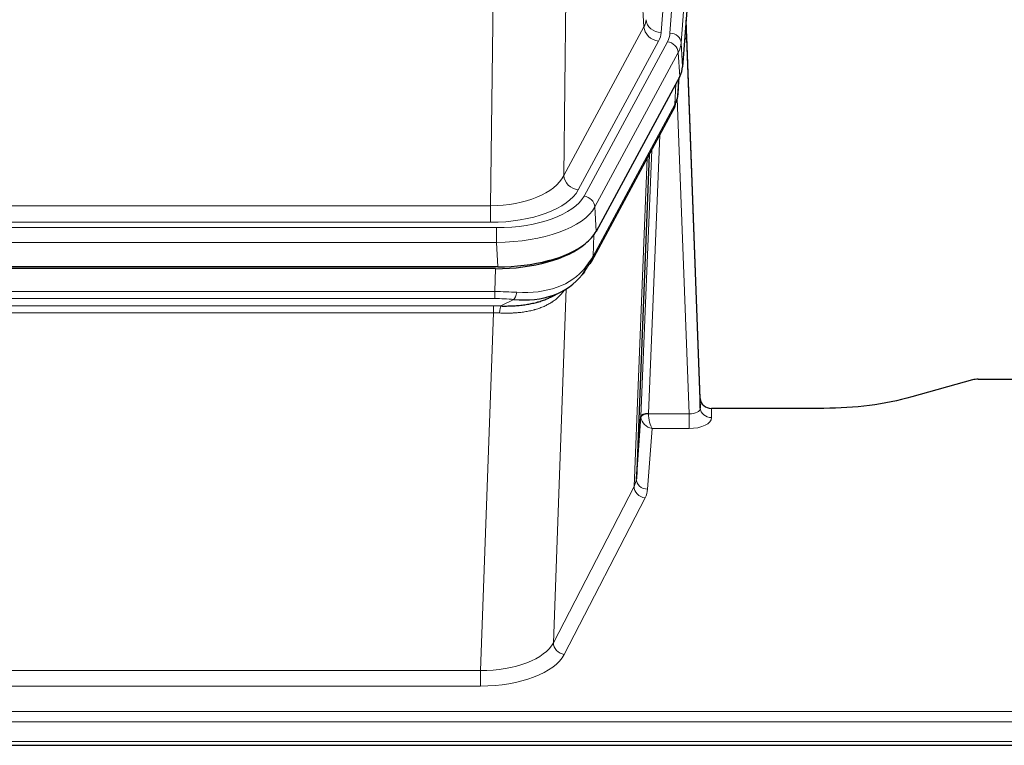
# Model space of a CAD drawing. Header units: inches. Extents: x 0 to 23760, y -13 to 16800.
# Tile 93 of 222: x 4245 to 4507, y 13660 to 13853. Entities that reach past the tile are written whole.
import ezdxf

# ---------------------------------------------------------------- set-up
doc = ezdxf.new("R2010")
doc.units = ezdxf.units.IN
doc.layers.add('254', color=7, linetype='Continuous', true_color=0xffffff)

msp = doc.modelspace()

# ---------------------------------------------------------------- linework, layer by layer
at = {"layer": '254', "color": 110, "linetype": 'Continuous', "lineweight": 13}
for p, q in [((4429.047, 14022.414), (4415.981, 13849.641)), ((4418.328, 13849.489), (4431.439, 14022.849)), ((4434.433, 14020.279), (4421.322, 13846.919)), ((4411.407, 13851.159), (4407.056, 13925.411)), ((4391.013, 13887.266), (4390.056, 13811.615)), ((4370.613, 13803.58), (4371.581, 13880.076)), ((4390.056, 13811.615), (4411.407, 13851.159)), ((4393.931, 13807.807), (4415.283, 13847.35)), ((4395.457, 13806.132), (4417.631, 13847.198)), ((4421.322, 13846.919), (4421.695, 13840.546)), ((4420.537, 13844.341), (4398.364, 13803.276)), ((4420.911, 13837.969), (4420.537, 13844.341)), ((4420.426, 13833.044), (4420.781, 13837.728)), ((4419.641, 13830.464), (4419.86, 13836.022)), ((4423.408, 13748.22), (4420.277, 13832.072)), ((4397.894, 13790.189), (4419.641, 13830.464)), ((4415.624, 13822.359), (4412.602, 13748.307)), ((4410.604, 13747.541), (4413.497, 13818.419)), ((4408.79, 13728.913), (4412.257, 13816.124)), ((4157.97, 13803.58), (4370.613, 13803.58)), ((4370.613, 13799.167), (4370.613, 13803.58)), ((4398.364, 13803.276), (4398.657, 13796.754)), ((4156.381, 13797.743), (4372.201, 13797.743)), ((4370.613, 13799.167), (4157.97, 13799.167)), ((4372.201, 13793.838), (4372.201, 13797.743)), ((4398.071, 13795.824), (4397.894, 13790.189)), ((4372.201, 13793.838), (4156.381, 13793.838)), ((4372.494, 13787.316), (4372.201, 13793.838)), ((4371.712, 13780.743), (4371.903, 13786.835)), ((4390.741, 13781.438), (4387.305, 13687.298)), ((4156.87, 13780.743), (4371.712, 13780.743)), ((4371.712, 13778.878), (4156.87, 13778.878)), ((4371.712, 13778.878), (4371.712, 13780.743)), ((4373.283, 13776.904), (4376.736, 13778.65)), ((4157.213, 13776.936), (4371.37, 13776.936)), ((4371.37, 13775.07), (4371.37, 13776.936)), ((4371.37, 13775.07), (4157.213, 13775.07)), ((4367.896, 13679.895), (4371.37, 13775.07)), ((4412.603, 13748.22), (4423.408, 13748.22)), ((4423.408, 13748.22), (4423.408, 13744.305)), ((4429.388, 13749.667), (4429.399, 13747.219)), ((4413.566, 13744.305), (4412.372, 13728.157)), ((4423.408, 13744.305), (4413.566, 13744.305)), ((4387.305, 13687.298), (4408.79, 13728.913)), ((4411.699, 13725.85), (4390.214, 13684.235)), ((4160.686, 13679.895), (4367.896, 13679.895)), ((4367.896, 13679.895), (4367.896, 13675.793)), ((4367.896, 13675.793), (4160.686, 13675.793)), ((3986.291, 13669.033), (4543.291, 13669.033)), ((3986.291, 13666.299), (4543.291, 13666.299)), ((3986.291, 13661.051), (4543.291, 13661.051))]:
    msp.add_line(p, q, dxfattribs=at)
at = {"layer": '254', "color": 2, "linetype": 'Continuous', "lineweight": 25}
for p, q in [((4434.813, 14014), (4421.695, 13840.546)), ((4426.39, 13752.289), (4422.632, 13852.928)), ((4422.712, 13848.534), (4426.401, 13749.752)), ((4420.911, 13837.969), (4398.657, 13796.754)), ((4420.42, 13832.93), (4420.783, 13837.732)), ((4420.597, 13837.388), (4420.426, 13833.044)), ((4420.42, 13832.93), (4420.426, 13833.044)), ((4397.535, 13788.859), (4419.282, 13829.134)), ((4412.803, 13817.134), (4409.376, 13730.924)), ((4372.494, 13787.316), (4156.088, 13787.316)), ((4371.903, 13786.835), (4156.68, 13786.835)), ((4386.6, 13779.271), (4389.394, 13780.682)), ((4498.835, 13757.239), (4482.671, 13752.708)), ((4500.334, 13757.434), (4543.291, 13757.434)), ((4426.401, 13749.752), (4426.39, 13752.289)), ((4409.376, 13730.924), (4410.604, 13747.541)), ((4459.291, 13749.667), (4429.388, 13749.667)), ((3986.291, 13660.035), (4543.291, 13660.035))]:
    msp.add_line(p, q, dxfattribs=at)
at = {"layer": '254', "color": 110, "linetype": 'Continuous', "lineweight": 13}
for centre, major_axis, ratio, start_param, end_param in [((4391.963, 13853.58), (-20.038, 0.241), 0.4621297, 2.903225, 3.1123764), ((4415.981, 13853.189), (3.989, -0.302), 0.8864705, 3.2608937, 4.7793301), ((4422.712, 13846.381), (-0.214, 6.443), 0.0117452, 5.0526437, 5.774114), ((4415.283, 13850.898), (3.52, -1.9), 0.8606628, 3.6289862, 5.1474227), ((4391.963, 13850.032), (-24.033, 0.005), 0.4611335, 2.8976848, 3.1068362), ((4394.31, 13849.879), (-24.033, 0.005), 0.4611335, 2.8976848, 3.1068362), ((4418.328, 13846.828), (2.991, -0.226), 0.8864705, 0.119301, 1.6377375), ((4417.631, 13844.537), (2.64, -1.425), 0.8606628, 0.4873936, 2.00583), ((4394.31, 13847.218), (27.028, 0.171), 0.4605352, 6.0362132, 6.2453646), ((4419.714, 13848.443), (2.998, 0.112), 0.4302668, 5.7021495, 6.2671208), ((4415.763, 13831.035), (3.52, -1.9), 0.8606628, 0.0000038, 0.4001271), ((4392.632, 13813.255), (27.538, 20.422), 0.1820483, 5.9117299, 5.9437101), ((4370.692, 13814.188), (20.002, 0.126), 0.5302672, 4.7050812, 6.0263936), ((4393.931, 13811.355), (-3.52, 1.9), 0.8606628, 0.4873936, 2.00583), ((4370.692, 13810.64), (24.002, 0.049), 0.477994, 4.708097, 6.0294094), ((4372.15, 13808.84), (-24.02, 0.03), 0.4619935, 1.5735185, 2.8978281), ((4395.457, 13803.471), (2.64, -1.425), 0.8606628, 0.4873936, 2.00583), ((4372.15, 13806.179), (27.018, 0.111), 0.4567867, 4.7124116, 6.0367213), ((4394.015, 13790.759), (3.52, -1.9), 0.8606628, 0.0000038, 0.4001271), ((4371.965, 13802.127), (-25.329, 12.681), 0.6929209, 2.1169098, 3.0007467), ((4371.063, 13773.309), (27.015, 0.091), 0.2751837, 1.3250001, 1.545831), ((4371.063, 13769.474), (23.017, 0.318), 0.4083138, 1.3161001, 1.5369309), ((4376.736, 13782.485), (-0.368, -3.983), 0.2964475, 0.3019504, 1.0888865), ((4370.581, 13767.123), (24.025, 0.387), 0.4081206, 1.4515092, 1.5313568), ((4373.283, 13773.069), (0.131, 3.998), 0.1099517, 0.2897867, 1.0584981), ((4370.581, 13763.288), (20.023, 0.877), 0.5868265, 1.4258227, 1.5056703), ((4413.602, 13747.415), (-2.996, 0.15), 0.8842155, 0.0089587, 0.1047242), ((4412.602, 13747.446), (1.998, -0.082), 0.4302193, 1.5883537, 3.1255299), ((4412.603, 13747.359), (-1.996, -0.13), 0.4297663, 4.6843512, 6.2157251), ((4413.566, 13746.929), (-2.669, 1.608), 0.8008031, 0.5106166, 2.0203264), ((4413.602, 13748.276), (1.001, 0.011), 0.9036689, 3.0949665, 3.1907321), ((4413.566, 13746.929), (-0.506, 2.997), 0.2740591, 1.0794715, 2.5891813), ((4423.395, 13749.843), (-3.004, 0.138), 0.5390598, 1.5996723, 3.1704686), ((4423.395, 13747.219), (-6.003, 0.008), 0.4854373, 1.5734916, 3.1442879), ((4429.399, 13749.843), (-3, -0.013), 0.8746179, 0.0299147, 1.5670846), ((4411.699, 13728.474), (2.666, -1.376), 0.8484453, 3.5215353, 5.1252561), ((4389.373, 13731.178), (20.016, 0.121), 0.4848834, 6.0350943, 6.2444185), ((4412.372, 13730.781), (2.992, -0.221), 0.8740585, 3.1714428, 4.7769181), ((4389.373, 13728.554), (23.014, 0.002), 0.4845187, 6.038018, 6.2473422), ((4367.89, 13689.568), (20.013, 0.104), 0.483363, 4.7101919, 6.0355739), ((4390.214, 13686.859), (2.666, -1.376), 0.8484453, 3.5215353, 5.1252561), ((4367.89, 13686.944), (-23.012, 0.004), 0.4845836, 1.5711584, 2.8965404)]:
    msp.add_ellipse(centre, major_axis=major_axis, ratio=ratio, start_param=start_param, end_param=end_param, dxfattribs=at)
at = {"layer": '254', "color": 2, "linetype": 'Continuous', "lineweight": 25}
for centre, major_axis, ratio, start_param, end_param in [((4394.675, 13840.985), (-27.037, 0.006), 0.4611335, 2.8976848, 3.1068362), ((4393.782, 13842.531), (-26.161, 11.46), 0.4493681, 3.1218709, 3.267222), ((4392.632, 13813.255), (27.174, 22.247), 0.2659526, 6.0029112, 6.0348913), ((4415.929, 13831.355), (3.584, -1.776), 0.8816114, 6.2824956, 6.6531678), ((4372.437, 13799.8), (-27.023, 0.034), 0.4619935, 2.6128783, 2.8978281), ((4371.877, 13799.309), (-27.01, 0.015), 0.4618579, 1.5720062, 2.656), ((4372.437, 13799.8), (-27.023, 0.034), 0.4619935, 1.5735185, 2.6128783), ((4371.063, 13773.309), (27.355, 20.182), 0.1876908, 5.6857719, 5.9066027), ((4373.759, 13770.447), (23.434, 19.972), 0.1471226, 5.6997031, 5.9205339), ((4392.239, 13788.077), (3.195, -2.407), 0.6715965, 6.033487, 6.820423), ((4394.015, 13790.759), (3.52, -1.9), 0.8606628, 5.9153676, 6.2831892), ((4371.965, 13802.127), (-23.359, 16.381), 0.7286412, 2.2260513, 3.1098882), ((4500.337, 13755.977), (-3, 0.002), 0.4856498, 4.7136997, 5.2369038), ((4429.388, 13752.38), (-3, 0.002), 0.9042699, 0.0343167, 1.5714866)]:
    msp.add_ellipse(centre, major_axis=major_axis, ratio=ratio, start_param=start_param, end_param=end_param, dxfattribs=at)
msp.add_open_spline([(4419.282, 13829.134), (4419.403, 13829.357), (4419.513, 13829.579)], degree=2, dxfattribs=at)
at = {"layer": '254', "color": 110, "linetype": 'Continuous', "lineweight": 13}
msp.add_open_spline([(4390.343, 13781.312), (4390.187, 13781.06), (4390.016, 13780.811), (4389.64, 13780.321), (4389.437, 13780.08), (4388.999, 13779.609), (4388.765, 13779.378), (4388.265, 13778.929), (4387.999, 13778.709), (4387.577, 13778.39), (4387.432, 13778.286), (4387.209, 13778.131), (4387.133, 13778.08), (4386.981, 13777.979), (4386.904, 13777.929), (4386.516, 13777.683), (4386.193, 13777.496), (4385.523, 13777.14), (4384.829, 13776.804), (4384.088, 13776.506), (4383.322, 13776.229), (4382.927, 13776.1), (4382.469, 13775.967), (4382.418, 13775.952), (4382.316, 13775.923), (4382.264, 13775.909), (4382.11, 13775.867), (4381.799, 13775.784), (4381.484, 13775.708), (4380.849, 13775.563), (4380.418, 13775.479), (4379.544, 13775.33), (4379.1, 13775.267), (4378.198, 13775.161), (4377.74, 13775.118), (4377.043, 13775.069), (4376.809, 13775.055), (4376.455, 13775.038), (4376.337, 13775.033), (4376.099, 13775.024), (4375.98, 13775.02), (4375.384, 13775.003), (4374.904, 13774.999), (4373.938, 13775.008), (4373.453, 13775.021), (4372.964, 13775.041)], degree=3, knots=[0, 0, 0, 0, 0.0625, 0.0625, 0.125, 0.125, 0.1875, 0.1875, 0.25, 0.25, 0.28125, 0.28125, 0.296875, 0.296875, 0.3125, 0.3125, 0.375, 0.375, 0.4375, 0.5, 0.5, 0.5625, 0.5625, 0.5703125, 0.5703125, 0.578125, 0.578125, 0.59375, 0.625, 0.625, 0.6875, 0.6875, 0.75, 0.75, 0.8125, 0.8125, 0.84375, 0.84375, 0.859375, 0.859375, 0.875, 0.875, 0.9375, 0.9375, 1, 1, 1, 1], dxfattribs=at)
at = {"layer": '254', "color": 2, "linetype": 'Continuous', "lineweight": 25}
for points, knots in [([(4373.283, 13776.904), (4373.801, 13776.895), (4374.316, 13776.893), (4375.342, 13776.905), (4375.852, 13776.92), (4376.486, 13776.95), (4376.613, 13776.956), (4376.866, 13776.971), (4376.992, 13776.978), (4377.369, 13777.003), (4377.618, 13777.022), (4378.36, 13777.086), (4378.847, 13777.139), (4379.805, 13777.263), (4380.277, 13777.336), (4381.206, 13777.502), (4381.663, 13777.595), (4382.336, 13777.752), (4382.559, 13777.807), (4382.89, 13777.894), (4383, 13777.924), (4383.163, 13777.969), (4383.218, 13777.985), (4383.327, 13778.016), (4383.813, 13778.157), (4384.282, 13778.31), (4385.087, 13778.602), (4385.785, 13778.88), (4386.439, 13779.189), (4386.721, 13779.332)], [0, 0, 0, 0, 0.1020877, 0.1020877, 0.2041754, 0.2041754, 0.2296973, 0.2296973, 0.2552192, 0.2552192, 0.3062631, 0.3062631, 0.4083508, 0.4083508, 0.5104385, 0.5104385, 0.6125262, 0.6125262, 0.66357, 0.66357, 0.6890919, 0.6890919, 0.7018529, 0.7018529, 0.7146139, 0.8167015, 0.8167015, 0.9187892, 1, 1, 1, 1]), ([(4482.671, 13752.708), (4479.137, 13751.718), (4475.336, 13750.953), (4467.453, 13749.928), (4463.372, 13749.667), (4459.291, 13749.667)], [0, 0, 0, 0, 0.5, 0.5, 1, 1, 1, 1])]:
    msp.add_open_spline(points, degree=3, knots=knots, dxfattribs=at)

doc.saveas('drawing.dxf')
